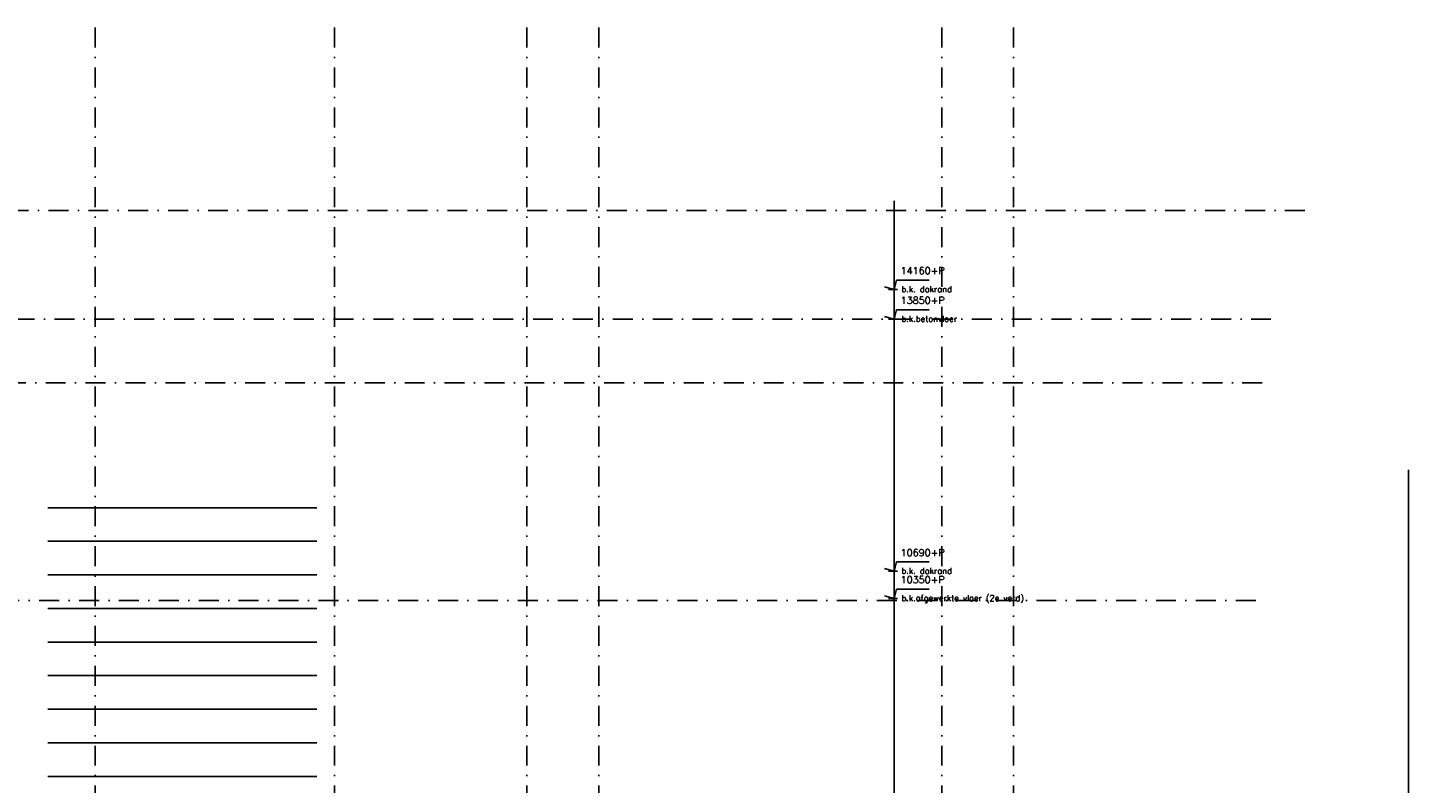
# Model space of a CAD drawing. Extents: x 0 to 316966, y 0 to 192112.
# Tile 48 of 54: x 173603 to 190915, y 100476 to 109951. Entities that reach past the tile are written whole.
import ezdxf

# ---------------------------------------------------------------- set-up
doc = ezdxf.new("R2010")
doc.units = 0
doc.header["$LTSCALE"] = 20
doc.header["$MEASUREMENT"] = 0
doc.linetypes.add('DASHDOT', pattern=[25, 12.5, -6.25, 0, -6.25])
doc.linetypes.add('DD1', pattern=[2.66667, 1.66667, -0.5, 0, -0.5])
doc.layers.get('0').update_dxf_attribs({"linetype": 'CONTINUOUS'})
for name, color, linetype in [('A--01A1_ACEER', 1, 'CONTINUOUS'), ('A--L$7A-_STRAMIEN', 1, 'DASHDOT'), ('A--M01A1_MAATVOERING', 1, 'CONTINUOUS'), ('A--M01B1_HOOGTE_MAATV', 1, 'CONTINUOUS'), ('A--T01B2_HOOGTE_MAATV', 2, 'CONTINUOUS'), ('A--T01B3_HOOGTE_MAATV', 3, 'CONTINUOUS'), ('STRAMIEN', 8, 'DD1')]:
    doc.layers.add(name, color=color, linetype=linetype)
doc.styles.add('HOOGTEXT', font='ROMANS.shx', dxfattribs={"height": 2.5})

# ---------------------------------------------------------------- blocks, each defined once
blk = doc.blocks.new('HOOGTEP')
at = {"layer": 'A--M01A1_MAATVOERING'}
for p, q in [((-2.41, 0.65), (0, 0)), ((0, 0), (0.62, 2.33)), ((0.62, 2.33), (8.79, 2.33))]:
    blk.add_line(p, q, dxfattribs=at)
at = {"layer": 'A--M01B1_HOOGTE_MAATV'}
blk.add_line((-1.38, 0), (0.91, 0), dxfattribs=at)
at = {"layer": 'A--T01B2_HOOGTE_MAATV', "style": 'HOOGTEXT', "flags": 4}
blk.add_attdef('TEKST', (1.84, -0.67), '', height=1.5, dxfattribs=at)
at = {"layer": 'A--T01B3_HOOGTE_MAATV', "style": 'HOOGTEXT', "flags": 4}
blk.add_attdef('HOOGTE', (1.67, 3.82), '', height=1.75, dxfattribs=at)

msp = doc.modelspace()

# ---------------------------------------------------------------- linework, layer by layer
at = {"layer": 'A--01A1_ACEER'}
for p, q in [((173856.516, 103931.898), (177231.168, 103931.898)), ((173856.516, 103510.898), (177231.168, 103510.898)), ((173856.516, 103089.898), (177231.168, 103089.898)), ((173856.516, 102668.898), (177231.168, 102668.898)), ((173856.516, 102247.898), (177231.168, 102247.898)), ((173856.516, 101826.898), (177231.168, 101826.898)), ((173856.516, 101405.898), (177231.168, 101405.898)), ((173856.516, 100984.898), (177231.168, 100984.898)), ((173856.516, 100563.898), (177231.168, 100563.898))]:
    msp.add_line(p, q, dxfattribs=at)
at = {"layer": 'A--L$7A-_STRAMIEN', "linetype": 'Continuous'}
msp.add_line((184466.026, 107777.706), (184466.026, 90919.023), dxfattribs=at)
at = {"layer": 'STRAMIEN', "linetype": 'DASHDOT'}
for p, q in [((174449.265, 109950.716), (174449.265, 90560.27)), ((177449.265, 109950.716), (177449.265, 90560.27)), ((179864.265, 109950.716), (179864.265, 90508.086)), ((180764.265, 109950.716), (180764.265, 90560.27)), ((185063.854, 109950.716), (185063.854, 90410.27)), ((185963.854, 109950.716), (185963.854, 90410.27)), ((189617.728, 107659.098), (155623.284, 107659.098)), ((189192.195, 106295.898), (151406.443, 106295.898)), ((189082.969, 105495.898), (152098.725, 105495.898)), ((189001.568, 102770.898), (151678.751, 102770.898))]:
    msp.add_line(p, q, dxfattribs=at)
at = {"layer": 'STRAMIEN', "linetype": 'DASHDOT', "ltscale": 100}
msp.add_line((190914.99, 104407.453), (190914.99, 84264.642), dxfattribs=at)

# ---------------------------------------------------------------- block references
at = {"xscale": 50, "yscale": 50, "zscale": 50}
for p, values in [((184466.026, 106667.369), {'TEKST': 'b.k. dakrand', 'HOOGTE': '14160+P'}), ((184466.026, 103135.693), {'TEKST': 'b.k. dakrand', 'HOOGTE': '10690+P'})]:
    msp.add_blockref('HOOGTEP', p, dxfattribs=at).add_auto_attribs(values)
at = {"color": 3, "xscale": 50, "yscale": 50, "zscale": 50}
for p, values in [((184466.026, 106295.898), {'TEKST': 'b.k.betonvloer', 'HOOGTE': '13850+P'}), ((184466.026, 102795.898), {'TEKST': 'b.k.afgewerkte vloer (2e verd)', 'HOOGTE': '10350+P'})]:
    msp.add_blockref('HOOGTEP', p, dxfattribs=at).add_auto_attribs(values)

doc.saveas('drawing.dxf')
